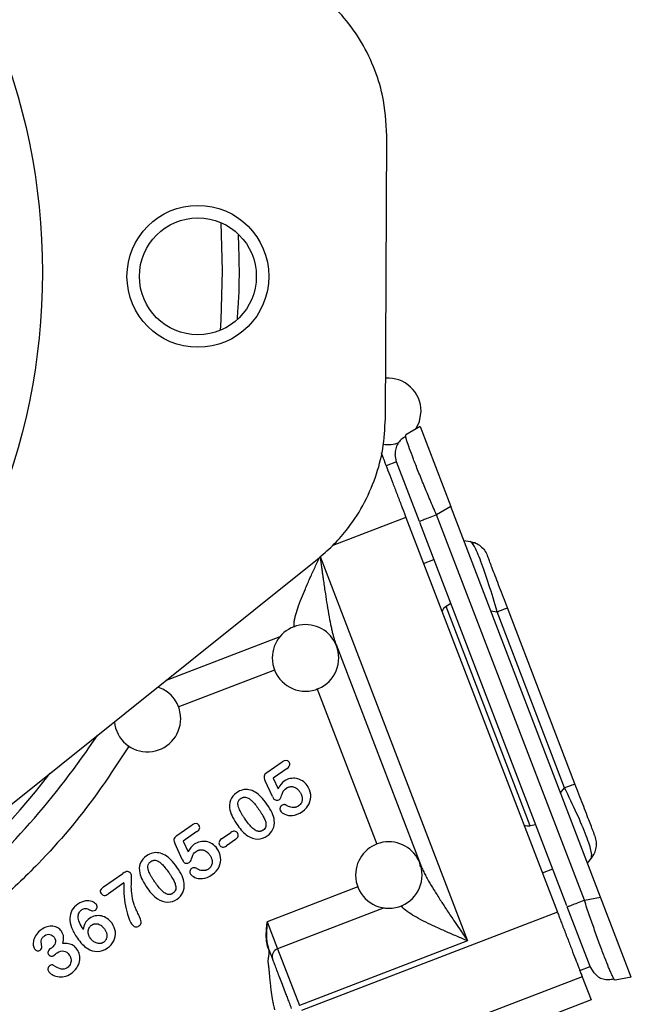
# Model space of a CAD drawing. Header units: inches. Extents: x 0.6 to 16.3, y 0.2 to 11.5.
# Tile 6 of 18: x 6.1 to 7.6, y 5.7 to 8.1. Entities that reach past the tile are written whole.
import ezdxf

# ---------------------------------------------------------------- set-up
doc = ezdxf.new("R2010")
doc.units = ezdxf.units.IN
doc.header["$MEASUREMENT"] = 0

msp = doc.modelspace()

# ---------------------------------------------------------------- linework, layer by layer
at = {"color": 7, "linetype": 'Continuous', "lineweight": 25}
for p, q in [((6.967, 7.1496), (6.9704, 7.8301)), ((7.0503, 7.1313), (7.0161, 7.1108)), ((7.0503, 7.1313), (7.1241, 6.9389)), ((7.0161, 7.1066), (7.0161, 7.1108)), ((6.9937, 7.0461), (6.9903, 7.0639)), ((6.9937, 7.0461), (6.9688, 7.0365)), ((7.0488, 6.9026), (6.9937, 7.0461)), ((7.1241, 6.9389), (7.09, 6.9184)), ((7.4848, 5.9994), (7.1241, 6.9389)), ((7.4457, 5.9918), (7.09, 6.9184)), ((7.0165, 6.9124), (7.381, 5.9629)), ((7.4037, 5.978), (7.0496, 6.9005)), ((7.1555, 6.8571), (7.1707, 6.8547)), ((5.7966, 6.0057), (6.8036, 6.8117)), ((6.8097, 6.8187), (7.1645, 5.8942)), ((7.0589, 6.8019), (7.0838, 6.8115)), ((7.1246, 6.7052), (7.1129, 6.698)), ((7.3152, 6.1709), (7.1129, 6.698)), ((7.3981, 6.2624), (7.2357, 6.6855)), ((7.423, 6.2719), (7.2606, 6.695)), ((6.8482, 6.6067), (7.0514, 6.0774)), ((6.6819, 6.2989), (6.7186, 6.3246)), ((6.7304, 6.3085), (6.6974, 6.2854)), ((6.6951, 6.2415), (6.6776, 6.2789)), ((6.6974, 6.2854), (6.7093, 6.26)), ((6.4651, 6.1471), (6.5018, 6.1728)), ((6.5137, 6.1567), (6.4806, 6.1336)), ((7.3288, 6.1733), (7.3152, 6.1709)), ((6.4806, 6.1336), (6.4925, 6.1083)), ((6.5728, 6.1394), (6.5948, 6.1548)), ((6.6065, 6.138), (6.5845, 6.1227)), ((6.4783, 6.0897), (6.4609, 6.1271)), ((7.4534, 6.0811), (7.4631, 6.0931)), ((7.4631, 6.0931), (7.463, 6.096)), ((7.0512, 6.0725), (7.05, 6.081)), ((7.3446, 6.0575), (7.3695, 6.0671)), ((6.2892, 6.0237), (6.3355, 6.0561)), ((6.3379, 6.0334), (6.3006, 6.0073)), ((7.4457, 5.9918), (7.4848, 5.9994)), ((7.5587, 5.8069), (7.4848, 5.9994)), ((7.4596, 5.8324), (7.4045, 5.976)), ((7.381, 5.9629), (6.7648, 5.7264)), ((6.6812, 5.9242), (6.6817, 5.9296)), ((6.6819, 5.9296), (6.6815, 5.9242)), ((6.6817, 5.9296), (6.6828, 5.9401)), ((6.6828, 5.9401), (6.7078, 5.8748)), ((6.6804, 5.9078), (6.6804, 5.9081)), ((6.6805, 5.903), (6.6804, 5.9054)), ((6.6806, 5.9003), (6.6805, 5.903)), ((6.6808, 5.8977), (6.6806, 5.9003)), ((6.681, 5.895), (6.6808, 5.8977)), ((6.6809, 5.9081), (6.6809, 5.9078)), ((6.6809, 5.9054), (6.681, 5.903)), ((6.681, 5.903), (6.6811, 5.9004)), ((6.6811, 5.9004), (6.6813, 5.8977)), ((6.6813, 5.8977), (6.6816, 5.895)), ((6.1615, 5.8755), (6.1643, 5.8775)), ((6.6813, 5.8923), (6.681, 5.895)), ((6.6816, 5.895), (6.6819, 5.8923)), ((6.6822, 5.8869), (6.6817, 5.8896)), ((6.6827, 5.8842), (6.6822, 5.8869)), ((6.6823, 5.8897), (6.6828, 5.887)), ((6.6828, 5.887), (6.6834, 5.8844)), ((6.6852, 5.8759), (6.6842, 5.879)), ((6.6856, 5.8748), (6.6868, 5.868)), ((6.7078, 5.8748), (6.76, 5.7389)), ((7.1645, 5.8942), (6.76, 5.7389)), ((7.4347, 5.8229), (7.4596, 5.8324)), ((7.469, 5.8169), (7.4596, 5.8325)), ((7.4406, 5.8075), (7.1602, 5.6999)), ((7.4406, 5.8075), (7.4619, 5.752)), ((7.5587, 5.8069), (7.5195, 5.7993)), ((7.4619, 5.752), (7.2283, 5.6623))]:
    msp.add_line(p, q, dxfattribs=at)
at = {"color": 8, "linetype": 'Continuous', "lineweight": 25}
for p, q in [((6.5711, 7.6215), (6.5745, 7.5056)), ((7.0165, 6.9124), (6.8403, 6.8447)), ((7.2205, 6.6879), (7.2357, 6.6855)), ((6.4401, 6.5208), (6.7135, 6.6258)), ((6.4688, 6.457), (6.7007, 6.546)), ((6.9469, 6.1262), (6.8032, 6.5006)), ((7.3884, 6.2504), (7.3981, 6.2624)), ((6.9011, 6.0239), (6.6828, 5.9401)), ((6.964, 5.9732), (6.7078, 5.8748))]:
    msp.add_line(p, q, dxfattribs=at)
at = {"color": 8, "linetype": 'Continuous', "lineweight": 25, "flags": 128}
msp.add_lwpolyline([(6.5745, 7.5056), (6.5709, 7.3866), (6.5693, 7.362)], dxfattribs=at)
at = {"color": 7, "linetype": 'Continuous', "lineweight": 25, "flags": 128}
msp.add_lwpolyline([(7.0412, 7.1259), (7.0489, 7.1428), (7.0529, 7.1675)], dxfattribs=at)
at = {"color": 7, "linetype": 'Continuous', "lineweight": 25}
for centre, radius in [((4.5992, 7.5017), 1.5428), ((6.5159, 7.4921), 0.1406)]:
    msp.add_circle(centre, radius, dxfattribs=at)
at = {"color": 7, "linetype": 'Continuous'}
msp.add_circle((6.5159, 7.4921), 0.1706, dxfattribs=at)
at = {"color": 7, "linetype": 'Continuous', "lineweight": 25}
for centre, radius, start, end in [((6.9729, 7.1675), 0.08, 0, 93.8783), ((6.9729, 7.1675), 0.08, 261.78, 290.0581), ((6.7749, 6.5745), 0.08, 21.3073, 180), ((6.7749, 6.5745), 0.08, 0, 21.3073), ((6.7749, 6.5745), 0.08, 180, 0), ((6.3946, 6.4285), 0.08, 0, 71.7237), ((6.3946, 6.4285), 0.08, 185.6209, 0), ((6.9753, 6.0524), 0.08, 21.0177, 180), ((6.9753, 6.0524), 0.08, 0, 21.0177), ((6.9753, 6.0524), 0.08, 180, 0), ((6.7135, 5.8568), 0.0189, 107.4037, 196.8829)]:
    msp.add_arc(centre, radius, start, end, dxfattribs=at)
at = {"color": 8, "linetype": 'Continuous', "lineweight": 25}
for radius, start, end in [(2.0099, 311.0101, 326.2211), (1.9709, 217.954, 322.1809)]:
    msp.add_arc((4.6037, 7.5056), radius, start, end, dxfattribs=at)
at = {"color": 7, "linetype": 'Continuous', "lineweight": 25}
for centre, start_param, end_param in [((7.1282, 6.6716), 0.174533, 0.698222), ((7.309, 6.2007), 2.44337, 2.96706)]:
    msp.add_ellipse(centre, major_axis=(-0.011, 0.0285), ratio=0.916331, start_param=start_param, end_param=end_param, dxfattribs=at)
for points, knots in [([(6.9704, 7.8301), (6.9685, 7.8628), (6.9651, 7.9196), (6.9399, 7.9977), (6.9068, 8.0627), (6.8636, 8.1216), (6.8281, 8.1536), (6.8104, 8.1696)], [0, 0, 0, 0, 0.251931, 0.438581, 0.6306441, 0.8153217, 1, 1, 1, 1]), ([(6.8036, 6.8117), (6.8159, 6.8223), (6.8407, 6.8435), (6.8783, 6.8861), (6.9148, 6.9406), (6.9442, 7.0071), (6.9631, 7.0776), (6.9657, 7.1254), (6.967, 7.1496)], [0, 0, 0, 0, 0.125316, 0.252224, 0.438797, 0.63078, 0.812882, 1, 1, 1, 1]), ([(7.0161, 7.1067), (7.0123, 7.1046), (7.0047, 7.1003), (6.9965, 7.09), (6.991, 7.0777), (6.9905, 7.0684), (6.9902, 7.0638)], [0, 0, 0, 0, 0.252652, 0.503903, 0.753133, 1, 1, 1, 1]), ([(6.9568, 7.0678), (6.9569, 7.0677), (6.957, 7.0674), (6.9572, 7.0668), (6.9575, 7.0661), (6.9579, 7.0651), (6.9586, 7.0633), (6.9598, 7.0601), (6.9618, 7.0547), (6.9644, 7.048), (6.9686, 7.0371), (6.9751, 7.0202), (6.9829, 6.9998), (6.9898, 6.982), (6.995, 6.9683), (7.0004, 6.9542), (7.0052, 6.9417), (7.0094, 6.9308), (7.013, 6.9216), (7.0153, 6.9155), (7.0165, 6.9124)], [0, 0, 0, 0, 0.023463, 0.046876, 0.070271, 0.093676, 0.117122, 0.178916, 0.240765, 0.304953, 0.369198, 0.500005, 0.630813, 0.695002, 0.759246, 0.821041, 0.882889, 0.921914, 0.960905, 1, 1, 1, 1]), ([(7.2357, 6.6855), (7.2292, 6.7077), (7.2161, 6.7527), (7.1964, 6.8093), (7.1799, 6.8472), (7.1738, 6.8522), (7.1707, 6.8547)], [0, 0, 0, 0, 0.247517, 0.5, 0.752483, 1, 1, 1, 1]), ([(7.1838, 6.8509), (7.1825, 6.8513), (7.1805, 6.8519), (7.1782, 6.8506), (7.1774, 6.8501)], [0, 0, 0, 0, 0.638789, 1, 1, 1, 1]), ([(7.2606, 6.695), (7.2542, 6.7118), (7.2445, 6.737), (7.233, 6.767), (7.2255, 6.7866), (7.2195, 6.8022), (7.2136, 6.8174), (7.2128, 6.8197), (7.2122, 6.8212)], [0, 0, 0, 0, 0.250062, 0.37621, 0.5, 0.623853, 0.749938, 1, 1, 1, 1]), ([(6.8097, 6.8187), (6.8103, 6.8144), (6.8114, 6.8063), (6.813, 6.7948), (6.8145, 6.7843), (6.8158, 6.775), (6.8169, 6.7669), (6.8192, 6.7514), (6.8223, 6.7299), (6.8268, 6.7011), (6.8314, 6.6746), (6.8355, 6.6537), (6.8387, 6.6391), (6.841, 6.6297), (6.8433, 6.6212), (6.8457, 6.6136), (6.8474, 6.6089), (6.8482, 6.6067)], [0, 0, 0, 0, 0.058006, 0.110828, 0.158468, 0.200926, 0.238201, 0.270293, 0.412895, 0.534751, 0.669171, 0.784173, 0.834338, 0.880959, 0.924075, 0.963734, 1, 1, 1, 1]), ([(6.7304, 6.3085), (6.7339, 6.3109), (6.7359, 6.3135), (6.7374, 6.3189), (6.7369, 6.3215), (6.7353, 6.3239)], [-2, -2, -2, -2, -1, -1, 0, 0, 0, 0]), ([(6.6819, 6.2989), (6.6779, 6.2961), (6.6757, 6.2932), (6.6746, 6.2871), (6.6755, 6.2834), (6.6776, 6.2789)], [-2, -2, -2, -2, -1, -1, 0, 0, 0, 0]), ([(6.7789, 6.2676), (6.7756, 6.2723), (6.7717, 6.276), (6.7628, 6.2818), (6.758, 6.2836), (6.7481, 6.2854), (6.743, 6.2854), (6.733, 6.2833), (6.7282, 6.2812), (6.7238, 6.2781)], [-4, -4, -4, -4, -3, -3, -2, -2, -1, -1, 0, 0, 0, 0]), ([(6.6541, 6.2516), (6.6489, 6.2546), (6.6438, 6.2566), (6.6337, 6.2584), (6.6287, 6.2583), (6.6188, 6.2559), (6.6139, 6.2537), (6.6091, 6.2503)], [-3, -3, -3, -3, -2, -2, -1, -1, 0, 0, 0, 0]), ([(6.712, 6.2342), (6.7141, 6.2357), (6.7159, 6.2388), (6.719, 6.2482), (6.7202, 6.2516), (6.7223, 6.2559), (6.7248, 6.2584), (6.7288, 6.2612)], [-3, -3, -3, -3, -2, -2, -1, -1, 0, 0, 0, 0]), ([(6.7288, 6.2612), (6.7295, 6.2617), (6.7309, 6.2626), (6.7331, 6.2636), (6.7354, 6.2644), (6.738, 6.265), (6.741, 6.2652), (6.7445, 6.2648), (6.748, 6.2637), (6.7522, 6.2616), (6.7568, 6.2581), (6.7595, 6.2545), (6.7609, 6.2526)], [0, 0, 0, 0, 0.067682, 0.133149, 0.197235, 0.260829, 0.349829, 0.438209, 0.537641, 0.642232, 0.810948, 1, 1, 1, 1]), ([(6.7609, 6.2526), (6.7616, 6.2517), (6.7628, 6.2499), (6.7643, 6.247), (6.7655, 6.2441), (6.7664, 6.2409), (6.767, 6.2376), (6.767, 6.2338), (6.7664, 6.23), (6.7649, 6.226), (6.7623, 6.2219), (6.7596, 6.2198), (6.7582, 6.2187)], [0, 0, 0, 0, 0.08861, 0.173301, 0.254779, 0.333838, 0.430817, 0.523434, 0.627872, 0.730949, 0.862165, 1, 1, 1, 1]), ([(6.7672, 6.2052), (6.7746, 6.2104), (6.7801, 6.2166), (6.7868, 6.231), (6.7881, 6.2385), (6.7864, 6.2537), (6.7836, 6.2609), (6.7789, 6.2676)], [-3, -3, -3, -3, -2, -2, -1, -1, 0, 0, 0, 0]), ([(7.4714, 6.1458), (7.4709, 6.1473), (7.47, 6.1495), (7.4642, 6.1647), (7.4582, 6.1804), (7.4507, 6.1999), (7.4391, 6.2299), (7.4295, 6.2551), (7.423, 6.2719)], [0, 0, 0, 0, 0.250062, 0.37621, 0.5, 0.623853, 0.749938, 1, 1, 1, 1]), ([(6.6091, 6.2503), (6.6019, 6.2453), (6.5969, 6.2392), (6.5913, 6.2249), (6.5909, 6.217), (6.5929, 6.2084)], [-2, -2, -2, -2, -1, -1, 0, 0, 0, 0]), ([(6.6294, 6.1871), (6.6278, 6.1895), (6.6247, 6.1939), (6.6207, 6.2005), (6.6175, 6.2064), (6.6147, 6.2125), (6.6129, 6.2177), (6.6122, 6.2223), (6.6123, 6.2266), (6.614, 6.2321), (6.6175, 6.2349), (6.6192, 6.2364)], [0, 0, 0, 0, 0.152291, 0.289171, 0.410964, 0.518128, 0.644916, 0.707323, 0.764485, 0.878369, 1, 1, 1, 1]), ([(6.6192, 6.2364), (6.6198, 6.2368), (6.6211, 6.2376), (6.623, 6.2386), (6.6249, 6.2393), (6.6269, 6.2397), (6.6288, 6.2398), (6.6316, 6.2396), (6.6352, 6.2385), (6.6404, 6.2356), (6.6468, 6.2301), (6.6543, 6.2216), (6.6593, 6.2147), (6.6621, 6.2109)], [0, 0, 0, 0, 0.0407115, 0.0791164, 0.1157166, 0.1510909, 0.1858796, 0.2207551, 0.2977994, 0.3866297, 0.542782, 0.7463253, 1, 1, 1, 1]), ([(6.6977, 6.2362), (6.6992, 6.2341), (6.7014, 6.2329), (6.7072, 6.2321), (6.7098, 6.2327), (6.712, 6.2342)], [-2, -2, -2, -2, -1, -1, 0, 0, 0, 0]), ([(6.5929, 6.2084), (6.5942, 6.2033), (6.5964, 6.1977), (6.6027, 6.1854), (6.6068, 6.1788), (6.6117, 6.1718)], [-2, -2, -2, -2, -1, -1, 0, 0, 0, 0]), ([(6.6621, 6.2109), (6.6635, 6.2087), (6.6663, 6.2047), (6.6701, 6.1987), (6.6732, 6.1934), (6.6757, 6.1885), (6.6777, 6.1839), (6.6792, 6.1791), (6.6799, 6.1742), (6.6795, 6.1689), (6.6772, 6.1639), (6.6743, 6.1615), (6.6728, 6.1603)], [0, 0, 0, 0, 0.136267, 0.25814, 0.365782, 0.459428, 0.547816, 0.625713, 0.722019, 0.804432, 0.897869, 1, 1, 1, 1]), ([(6.6998, 6.1837), (6.6992, 6.1899), (6.6974, 6.196), (6.6915, 6.2084), (6.6874, 6.2152), (6.6821, 6.2229)], [-2, -2, -2, -2, -1, -1, 0, 0, 0, 0]), ([(6.7175, 6.2198), (6.717, 6.2195), (6.7161, 6.2188), (6.7151, 6.2175), (6.7142, 6.2161), (6.7136, 6.2144), (6.7133, 6.2121), (6.7134, 6.2093), (6.7144, 6.2075), (6.7148, 6.2066)], [0, 0, 0, 0, 0.114317, 0.223155, 0.329726, 0.45074, 0.585313, 0.799896, 1, 1, 1, 1]), ([(6.7148, 6.2066), (6.7169, 6.2036), (6.7204, 6.2009), (6.7303, 6.196), (6.7365, 6.1951), (6.7511, 6.1962), (6.7589, 6.1994), (6.7672, 6.2052)], [-3, -3, -3, -3, -2, -2, -1, -1, 0, 0, 0, 0]), ([(6.7309, 6.2191), (6.7301, 6.2196), (6.7287, 6.2204), (6.7264, 6.2213), (6.7238, 6.2218), (6.7206, 6.2216), (6.7185, 6.2204), (6.7175, 6.2198)], [0, 0, 0, 0, 0.184602, 0.351261, 0.503987, 0.74637, 1, 1, 1, 1]), ([(6.7582, 6.2187), (6.7575, 6.2183), (6.7563, 6.2174), (6.7542, 6.2164), (6.7521, 6.2156), (6.7499, 6.2151), (6.7476, 6.2148), (6.7453, 6.2147), (6.7417, 6.2149), (6.7366, 6.2161), (6.7329, 6.2181), (6.7309, 6.2191)], [0, 0, 0, 0, 0.080874, 0.159844, 0.237777, 0.315573, 0.394138, 0.474351, 0.557039, 0.770012, 1, 1, 1, 1]), ([(6.6728, 6.1603), (6.6721, 6.1599), (6.6709, 6.1591), (6.6689, 6.1581), (6.6669, 6.1575), (6.6648, 6.1572), (6.6628, 6.1572), (6.6599, 6.1576), (6.6561, 6.1589), (6.6508, 6.1622), (6.6445, 6.1679), (6.637, 6.1765), (6.6321, 6.1834), (6.6294, 6.1871)], [0, 0, 0, 0, 0.040577, 0.078966, 0.115797, 0.151778, 0.187669, 0.224237, 0.305056, 0.398104, 0.553257, 0.753166, 1, 1, 1, 1]), ([(6.6828, 6.1463), (6.6889, 6.1506), (6.6934, 6.156), (6.6993, 6.1689), (6.7005, 6.176), (6.6998, 6.1837)], [-2, -2, -2, -2, -1, -1, 0, 0, 0, 0]), ([(6.5137, 6.1567), (6.5171, 6.1591), (6.5192, 6.1617), (6.5206, 6.1671), (6.5202, 6.1697), (6.5185, 6.1721)], [-2, -2, -2, -2, -1, -1, 0, 0, 0, 0]), ([(6.6109, 6.1536), (6.6092, 6.156), (6.6069, 6.1575), (6.6013, 6.1582), (6.5982, 6.1572), (6.5948, 6.1548)], [-2, -2, -2, -2, -1, -1, 0, 0, 0, 0]), ([(6.6117, 6.1718), (6.6155, 6.1664), (6.6194, 6.1615), (6.6272, 6.1531), (6.6313, 6.1496), (6.6354, 6.1468)], [-2, -2, -2, -2, -1, -1, 0, 0, 0, 0]), ([(6.4651, 6.1471), (6.4611, 6.1443), (6.4589, 6.1414), (6.4579, 6.1353), (6.4587, 6.1316), (6.4609, 6.1271)], [-2, -2, -2, -2, -1, -1, 0, 0, 0, 0]), ([(6.5621, 6.1158), (6.5588, 6.1205), (6.555, 6.1242), (6.546, 6.13), (6.5413, 6.1318), (6.5313, 6.1337), (6.5263, 6.1336), (6.5162, 6.1315), (6.5115, 6.1294), (6.507, 6.1263)], [-4, -4, -4, -4, -3, -3, -2, -2, -1, -1, 0, 0, 0, 0]), ([(6.5728, 6.1394), (6.5694, 6.137), (6.5674, 6.1344), (6.5662, 6.1289), (6.5667, 6.1263), (6.5685, 6.1239)], [-2, -2, -2, -2, -1, -1, 0, 0, 0, 0]), ([(6.6065, 6.138), (6.61, 6.1405), (6.612, 6.1431), (6.6132, 6.1485), (6.6126, 6.1511), (6.6109, 6.1536)], [-2, -2, -2, -2, -1, -1, 0, 0, 0, 0]), ([(6.6354, 6.1468), (6.6432, 6.1417), (6.6512, 6.1391), (6.668, 6.139), (6.6757, 6.1414), (6.6828, 6.1463)], [-2, -2, -2, -2, -1, -1, 0, 0, 0, 0]), ([(6.4953, 6.0824), (6.4974, 6.0839), (6.4992, 6.087), (6.5022, 6.0964), (6.5035, 6.0998), (6.5055, 6.1042), (6.508, 6.1066), (6.512, 6.1094)], [-3, -3, -3, -3, -2, -2, -1, -1, 0, 0, 0, 0]), ([(6.512, 6.1094), (6.5127, 6.1099), (6.5141, 6.1108), (6.5163, 6.1118), (6.5186, 6.1126), (6.5213, 6.1132), (6.5243, 6.1134), (6.5277, 6.113), (6.5312, 6.1119), (6.5354, 6.1099), (6.54, 6.1063), (6.5427, 6.1027), (6.5442, 6.1008)], [0, 0, 0, 0, 0.067682, 0.133149, 0.197235, 0.260829, 0.349829, 0.438209, 0.537641, 0.642232, 0.810948, 1, 1, 1, 1]), ([(6.5504, 6.0534), (6.5579, 6.0586), (6.5633, 6.0648), (6.5701, 6.0793), (6.5713, 6.0867), (6.5696, 6.1019), (6.5668, 6.1091), (6.5621, 6.1158)], [-3, -3, -3, -3, -2, -2, -1, -1, 0, 0, 0, 0]), ([(6.5685, 6.1239), (6.5702, 6.1214), (6.5725, 6.12), (6.5781, 6.1193), (6.5812, 6.1203), (6.5845, 6.1227)], [-2, -2, -2, -2, -1, -1, 0, 0, 0, 0]), ([(6.3923, 6.0985), (6.3851, 6.0935), (6.3801, 6.0874), (6.3746, 6.0731), (6.3742, 6.0652), (6.3761, 6.0566)], [-2, -2, -2, -2, -1, -1, 0, 0, 0, 0]), ([(6.4373, 6.0998), (6.4321, 6.1028), (6.427, 6.1048), (6.417, 6.1066), (6.4119, 6.1065), (6.402, 6.1041), (6.3971, 6.1019), (6.3923, 6.0985)], [-3, -3, -3, -3, -2, -2, -1, -1, 0, 0, 0, 0]), ([(6.4024, 6.0846), (6.4031, 6.085), (6.4043, 6.0859), (6.4062, 6.0868), (6.4082, 6.0875), (6.4101, 6.0879), (6.4121, 6.088), (6.4148, 6.0878), (6.4184, 6.0867), (6.4237, 6.0838), (6.43, 6.0783), (6.4375, 6.0698), (6.4425, 6.0629), (6.4453, 6.0591)], [0, 0, 0, 0, 0.040712, 0.079116, 0.115717, 0.151091, 0.18588, 0.220755, 0.297799, 0.38663, 0.542782, 0.746325, 1, 1, 1, 1]), ([(6.5442, 6.1008), (6.5448, 6.0999), (6.546, 6.0981), (6.5475, 6.0952), (6.5487, 6.0923), (6.5496, 6.0892), (6.5502, 6.0858), (6.5502, 6.082), (6.5496, 6.0782), (6.5481, 6.0742), (6.5455, 6.0701), (6.5428, 6.068), (6.5414, 6.0669)], [0, 0, 0, 0, 0.08861, 0.173301, 0.254779, 0.333838, 0.430817, 0.523434, 0.627872, 0.730949, 0.862165, 1, 1, 1, 1]), ([(7.4635, 6.0943), (7.4647, 6.0958), (7.4672, 6.0986), (7.4692, 6.1027), (7.4702, 6.1047)], [0, 0, 0, 0, 0.520069, 1, 1, 1, 1]), ([(6.4126, 6.0354), (6.411, 6.0377), (6.4079, 6.0421), (6.4039, 6.0487), (6.4007, 6.0547), (6.3979, 6.0607), (6.3961, 6.0659), (6.3954, 6.0705), (6.3955, 6.0748), (6.3973, 6.0803), (6.4007, 6.0831), (6.4024, 6.0846)], [0, 0, 0, 0, 0.152291, 0.289171, 0.410964, 0.518128, 0.644916, 0.707323, 0.764485, 0.878369, 1, 1, 1, 1]), ([(6.483, 6.0319), (6.4824, 6.0381), (6.4806, 6.0442), (6.4748, 6.0566), (6.4707, 6.0635), (6.4653, 6.0711)], [-2, -2, -2, -2, -1, -1, 0, 0, 0, 0]), ([(6.4809, 6.0844), (6.4824, 6.0823), (6.4846, 6.0811), (6.4904, 6.0803), (6.493, 6.0809), (6.4953, 6.0824)], [-2, -2, -2, -2, -1, -1, 0, 0, 0, 0]), ([(6.5007, 6.068), (6.5002, 6.0677), (6.4994, 6.067), (6.4983, 6.0657), (6.4974, 6.0643), (6.4969, 6.0626), (6.4965, 6.0603), (6.4966, 6.0575), (6.4976, 6.0557), (6.4981, 6.0548)], [0, 0, 0, 0, 0.114317, 0.223155, 0.329726, 0.45074, 0.585313, 0.799896, 1, 1, 1, 1]), ([(6.5141, 6.0673), (6.5134, 6.0678), (6.5119, 6.0686), (6.5096, 6.0695), (6.507, 6.07), (6.5038, 6.0698), (6.5017, 6.0686), (6.5007, 6.068)], [0, 0, 0, 0, 0.184602, 0.351261, 0.503987, 0.74637, 1, 1, 1, 1]), ([(6.5414, 6.0669), (6.5408, 6.0665), (6.5395, 6.0656), (6.5374, 6.0646), (6.5353, 6.0638), (6.5331, 6.0633), (6.5308, 6.063), (6.5285, 6.0629), (6.5249, 6.0632), (6.5199, 6.0643), (6.5161, 6.0663), (6.5141, 6.0673)], [0, 0, 0, 0, 0.080874, 0.159844, 0.237777, 0.315573, 0.394138, 0.474351, 0.557039, 0.770012, 1, 1, 1, 1]), ([(7.0514, 6.0774), (7.0519, 6.0761), (7.053, 6.0733), (7.0549, 6.0691), (7.057, 6.0645), (7.0593, 6.0597), (7.0619, 6.0547), (7.0647, 6.0493), (7.0678, 6.0438), (7.074, 6.0329), (7.0843, 6.0157), (7.0986, 5.993), (7.1145, 5.9686), (7.1299, 5.9456), (7.1468, 5.9204), (7.158, 5.9039), (7.1645, 5.8942)], [0, 0, 0, 0, 0.022267, 0.04585, 0.070767, 0.097032, 0.124659, 0.153658, 0.184039, 0.21581, 0.330759, 0.46526, 0.587098, 0.729705, 0.841541, 1, 1, 1, 1]), ([(6.3545, 6.056), (6.3522, 6.0592), (6.3496, 6.0608), (6.3437, 6.0608), (6.34, 6.0593), (6.3355, 6.0561)], [-2, -2, -2, -2, -1, -1, 0, 0, 0, 0]), ([(6.3627, 5.9815), (6.3595, 5.9916), (6.3575, 6.0007), (6.3558, 6.0166), (6.3555, 6.0236), (6.3561, 6.0356), (6.3563, 6.041), (6.3565, 6.0507), (6.3558, 6.054), (6.3545, 6.056)], [-4, -4, -4, -4, -3, -3, -2, -2, -1, -1, 0, 0, 0, 0]), ([(6.3761, 6.0566), (6.3774, 6.0515), (6.3796, 6.0459), (6.3859, 6.0336), (6.39, 6.027), (6.3949, 6.02)], [-2, -2, -2, -2, -1, -1, 0, 0, 0, 0]), ([(6.4453, 6.0591), (6.4468, 6.0569), (6.4496, 6.0529), (6.4533, 6.047), (6.4564, 6.0416), (6.459, 6.0367), (6.4609, 6.0321), (6.4624, 6.0273), (6.4632, 6.0224), (6.4627, 6.0172), (6.4604, 6.0122), (6.4575, 6.0098), (6.456, 6.0085)], [0, 0, 0, 0, 0.136267, 0.25814, 0.365782, 0.459428, 0.547816, 0.625713, 0.722019, 0.804432, 0.897869, 1, 1, 1, 1]), ([(6.4981, 6.0548), (6.5001, 6.0518), (6.5037, 6.0491), (6.5136, 6.0442), (6.5197, 6.0433), (6.5343, 6.0444), (6.5421, 6.0476), (6.5504, 6.0534)], [-3, -3, -3, -3, -2, -2, -1, -1, 0, 0, 0, 0]), ([(6.2892, 6.0237), (6.2855, 6.0211), (6.283, 6.0187), (6.2802, 6.0139), (6.2807, 6.0112), (6.2829, 6.008)], [-2, -2, -2, -2, -1, -1, 0, 0, 0, 0]), ([(6.3379, 6.0334), (6.3372, 6.0219), (6.3374, 6.0109), (6.3394, 5.99), (6.341, 5.9802), (6.3453, 5.962), (6.3475, 5.9544), (6.3522, 5.9425), (6.3544, 5.938), (6.3565, 5.935)], [-4, -4, -4, -4, -3, -3, -2, -2, -1, -1, 0, 0, 0, 0]), ([(6.3949, 6.02), (6.3987, 6.0146), (6.4026, 6.0098), (6.4105, 6.0014), (6.4145, 5.9978), (6.4187, 5.995)], [-2, -2, -2, -2, -1, -1, 0, 0, 0, 0]), ([(6.456, 6.0085), (6.4553, 6.0081), (6.4541, 6.0073), (6.4521, 6.0064), (6.4501, 6.0057), (6.448, 6.0054), (6.446, 6.0054), (6.4431, 6.0058), (6.4393, 6.0072), (6.434, 6.0104), (6.4277, 6.0161), (6.4203, 6.0247), (6.4153, 6.0316), (6.4126, 6.0354)], [0, 0, 0, 0, 0.040577, 0.078966, 0.115797, 0.151778, 0.187669, 0.224237, 0.305056, 0.398104, 0.553257, 0.753166, 1, 1, 1, 1]), ([(6.466, 5.9945), (6.4721, 5.9988), (6.4767, 6.0042), (6.4826, 6.0171), (6.4837, 6.0242), (6.483, 6.0319)], [-2, -2, -2, -2, -1, -1, 0, 0, 0, 0]), ([(6.2718, 5.9812), (6.2696, 5.9843), (6.2661, 5.9868), (6.2568, 5.9905), (6.2513, 5.991), (6.239, 5.9892), (6.233, 5.9867), (6.227, 5.9826)], [-3, -3, -3, -3, -2, -2, -1, -1, 0, 0, 0, 0]), ([(6.2829, 6.008), (6.285, 6.005), (6.2875, 6.0034), (6.2934, 6.0033), (6.2967, 6.0046), (6.3006, 6.0073)], [-2, -2, -2, -2, -1, -1, 0, 0, 0, 0]), ([(6.4187, 5.995), (6.4264, 5.9899), (6.4344, 5.9873), (6.4513, 5.9872), (6.459, 5.9896), (6.466, 5.9945)], [-2, -2, -2, -2, -1, -1, 0, 0, 0, 0]), ([(6.227, 5.9826), (6.2209, 5.9782), (6.2162, 5.9732), (6.2098, 5.9619), (6.2081, 5.9556), (6.2077, 5.9417), (6.2091, 5.9341), (6.2152, 5.9178), (6.2198, 5.9093), (6.2259, 5.9006)], [-4, -4, -4, -4, -3, -3, -2, -2, -1, -1, 0, 0, 0, 0]), ([(6.2278, 5.9516), (6.2278, 5.9552), (6.2285, 5.9585), (6.2314, 5.9647), (6.2333, 5.9672), (6.2358, 5.9689)], [-2, -2, -2, -2, -1, -1, 0, 0, 0, 0]), ([(6.2358, 5.9689), (6.2388, 5.971), (6.2421, 5.9721), (6.2491, 5.972), (6.2524, 5.9709), (6.2554, 5.9689)], [-2, -2, -2, -2, -1, -1, 0, 0, 0, 0]), ([(6.2554, 5.9689), (6.2577, 5.9672), (6.2602, 5.9663), (6.2652, 5.9663), (6.2675, 5.967), (6.2694, 5.9683)], [-2, -2, -2, -2, -1, -1, 0, 0, 0, 0]), ([(6.2694, 5.9683), (6.2699, 5.9687), (6.2708, 5.9694), (6.2719, 5.9708), (6.2728, 5.9724), (6.2733, 5.9741), (6.2735, 5.9762), (6.2732, 5.9787), (6.2723, 5.9803), (6.2718, 5.9812)], [0, 0, 0, 0, 0.128166, 0.249429, 0.368284, 0.489491, 0.61755, 0.808566, 1, 1, 1, 1]), ([(6.3765, 5.9503), (6.3755, 5.9527), (6.3739, 5.9561), (6.3696, 5.9645), (6.368, 5.968), (6.3655, 5.9735), (6.3642, 5.9771), (6.3627, 5.9815)], [-3, -3, -3, -3, -2, -2, -1, -1, 0, 0, 0, 0]), ([(6.2552, 5.9481), (6.2506, 5.9449), (6.2471, 5.941), (6.2422, 5.9323), (6.2407, 5.9271), (6.2402, 5.9211)], [-2, -2, -2, -2, -1, -1, 0, 0, 0, 0]), ([(6.3093, 5.9364), (6.3062, 5.9409), (6.3024, 5.9447), (6.2936, 5.9508), (6.2889, 5.9529), (6.2789, 5.9551), (6.274, 5.9551), (6.2643, 5.9532), (6.2596, 5.9512), (6.2552, 5.9481)], [-4, -4, -4, -4, -3, -3, -2, -2, -1, -1, 0, 0, 0, 0]), ([(6.374, 5.9299), (6.377, 5.932), (6.3787, 5.9345), (6.3798, 5.9407), (6.3788, 5.9449), (6.3765, 5.9503)], [-2, -2, -2, -2, -1, -1, 0, 0, 0, 0]), ([(7.381, 5.9629), (7.3817, 5.9611), (7.3831, 5.9574), (7.3852, 5.9519), (7.3873, 5.9464), (7.3894, 5.9409), (7.3927, 5.9324), (7.397, 5.9211), (7.4024, 5.9071), (7.4077, 5.8933), (7.4145, 5.8755), (7.4223, 5.8551), (7.4288, 5.8382), (7.433, 5.8273), (7.4356, 5.8206), (7.4377, 5.8152), (7.439, 5.8117), (7.4398, 5.8095), (7.4404, 5.8082), (7.4405, 5.8078), (7.4406, 5.8075)], [0, 0, 0, 0, 0.023463, 0.046876, 0.070271, 0.093676, 0.117122, 0.178916, 0.240765, 0.304953, 0.369198, 0.500005, 0.630813, 0.695002, 0.759246, 0.821041, 0.882889, 0.921914, 0.960905, 1, 1, 1, 1]), ([(6.1396, 5.9211), (6.1345, 5.9176), (6.1304, 5.9136), (6.1241, 5.9048), (6.1219, 5.9004), (6.1197, 5.8917), (6.1193, 5.8876), (6.1202, 5.8802), (6.1212, 5.8772), (6.1229, 5.8748)], [-4, -4, -4, -4, -3, -3, -2, -2, -1, -1, 0, 0, 0, 0]), ([(6.1876, 5.9173), (6.1851, 5.9208), (6.1821, 5.9236), (6.175, 5.9278), (6.1711, 5.929), (6.1624, 5.9298), (6.1579, 5.9293), (6.1487, 5.9266), (6.1441, 5.9243), (6.1396, 5.9211)], [-4, -4, -4, -4, -3, -3, -2, -2, -1, -1, 0, 0, 0, 0]), ([(6.2568, 5.901), (6.2563, 5.9017), (6.2553, 5.9032), (6.2541, 5.9056), (6.2531, 5.9079), (6.2522, 5.9112), (6.2517, 5.9154), (6.2523, 5.9202), (6.2537, 5.9242), (6.2556, 5.9274), (6.2578, 5.93), (6.2595, 5.9314), (6.2604, 5.932)], [0, 0, 0, 0, 0.07877, 0.153969, 0.226239, 0.296305, 0.445956, 0.592905, 0.703404, 0.815526, 0.907289, 1, 1, 1, 1]), ([(6.2604, 5.932), (6.2609, 5.9324), (6.2621, 5.9331), (6.2639, 5.934), (6.2658, 5.9347), (6.2688, 5.9354), (6.2733, 5.9355), (6.2794, 5.9338), (6.2857, 5.9298), (6.2891, 5.9255), (6.2909, 5.9232)], [0, 0, 0, 0, 0.057539, 0.113885, 0.169696, 0.225647, 0.379131, 0.537826, 0.754792, 1, 1, 1, 1]), ([(6.2909, 5.9232), (6.2916, 5.9221), (6.2929, 5.9202), (6.2945, 5.9171), (6.2957, 5.914), (6.2966, 5.9109), (6.297, 5.9079), (6.297, 5.9049), (6.2966, 5.9018), (6.2957, 5.8987), (6.2941, 5.8957), (6.292, 5.8931), (6.2903, 5.8917), (6.2893, 5.891)], [0, 0, 0, 0, 0.1025229, 0.1989259, 0.2901302, 0.377222, 0.4614469, 0.5441799, 0.6268705, 0.7212859, 0.8125537, 0.9042751, 1, 1, 1, 1]), ([(6.2985, 5.877), (6.3053, 5.8818), (6.3103, 5.8875), (6.3168, 5.901), (6.3181, 5.9081), (6.3165, 5.923), (6.3139, 5.9299), (6.3093, 5.9364)], [-3, -3, -3, -3, -2, -2, -1, -1, 0, 0, 0, 0]), ([(6.3565, 5.935), (6.3592, 5.9312), (6.3621, 5.9289), (6.3682, 5.9273), (6.3712, 5.9279), (6.374, 5.9299)], [-2, -2, -2, -2, -1, -1, 0, 0, 0, 0]), ([(6.6808, 5.9187), (6.6809, 5.9205), (6.6811, 5.9223), (6.6812, 5.9241), (6.6812, 5.9242)], [0, 0, 0, 0, 0.956455, 1, 1, 1, 1]), ([(6.6815, 5.9242), (6.6815, 5.9241), (6.6813, 5.9223), (6.6812, 5.9205), (6.6812, 5.9187)], [0, 0, 0, 0, 0.0435575, 1, 1, 1, 1]), ([(6.6828, 5.9401), (6.6826, 5.9382), (6.6823, 5.9347), (6.682, 5.9312), (6.6819, 5.9296)], [0, 0, 0, 0, 0.541172, 1, 1, 1, 1]), ([(6.1406, 5.8795), (6.1401, 5.8819), (6.1397, 5.8844), (6.1388, 5.8898), (6.1386, 5.8922), (6.1388, 5.8963), (6.1396, 5.8984), (6.1422, 5.9025), (6.1442, 5.9045), (6.147, 5.9065)], [-4, -4, -4, -4, -3, -3, -2, -2, -1, -1, 0, 0, 0, 0]), ([(6.147, 5.9065), (6.1512, 5.9094), (6.1554, 5.9105), (6.164, 5.9088), (6.1673, 5.9066), (6.1698, 5.903)], [-2, -2, -2, -2, -1, -1, 0, 0, 0, 0]), ([(6.1698, 5.903), (6.1731, 5.8983), (6.1741, 5.8936), (6.1714, 5.8843), (6.1686, 5.8805), (6.1643, 5.8775)], [-2, -2, -2, -2, -1, -1, 0, 0, 0, 0]), ([(6.1909, 5.8875), (6.1925, 5.8932), (6.1931, 5.8985), (6.1926, 5.908), (6.1908, 5.9126), (6.1876, 5.9173)], [-2, -2, -2, -2, -1, -1, 0, 0, 0, 0]), ([(6.2259, 5.9006), (6.2335, 5.8898), (6.2413, 5.8817), (6.2578, 5.8711), (6.266, 5.8685), (6.2826, 5.8687), (6.2907, 5.8715), (6.2985, 5.877)], [-3, -3, -3, -3, -2, -2, -1, -1, 0, 0, 0, 0]), ([(6.2893, 5.891), (6.2887, 5.8906), (6.2876, 5.8898), (6.2857, 5.8889), (6.2838, 5.8883), (6.2818, 5.8878), (6.2798, 5.8876), (6.277, 5.8877), (6.2733, 5.8883), (6.2681, 5.8903), (6.2621, 5.8943), (6.2586, 5.8987), (6.2568, 5.901)], [0, 0, 0, 0, 0.0560964, 0.110468, 0.1637922, 0.2167868, 0.2701828, 0.3246948, 0.4393314, 0.5605757, 0.7703877, 1, 1, 1, 1]), ([(6.6804, 5.9081), (6.6804, 5.9089), (6.6805, 5.9107), (6.6805, 5.9124), (6.6805, 5.9133)], [0, 0, 0, 0, 0.488455, 1, 1, 1, 1]), ([(6.6804, 5.9054), (6.6804, 5.9062), (6.6804, 5.907), (6.6804, 5.9078), (6.6804, 5.9078)], [0, 0, 0, 0, 0.976669, 1, 1, 1, 1]), ([(6.6805, 5.9133), (6.6806, 5.9142), (6.6807, 5.916), (6.6808, 5.9178), (6.6808, 5.9187)], [0, 0, 0, 0, 0.4898867, 1, 1, 1, 1]), ([(6.681, 5.9133), (6.6809, 5.9124), (6.6809, 5.9107), (6.6809, 5.9089), (6.6809, 5.9081)], [0, 0, 0, 0, 0.510693, 1, 1, 1, 1]), ([(6.6809, 5.9078), (6.6809, 5.9078), (6.6809, 5.907), (6.6809, 5.9062), (6.6809, 5.9054)], [0, 0, 0, 0, 0.023336, 1, 1, 1, 1]), ([(6.6812, 5.9187), (6.6811, 5.9178), (6.681, 5.916), (6.681, 5.9142), (6.681, 5.9133)], [0, 0, 0, 0, 0.509301, 1, 1, 1, 1]), ([(6.1229, 5.8748), (6.1247, 5.8723), (6.1268, 5.8708), (6.132, 5.87), (6.1343, 5.8705), (6.1361, 5.8717)], [-2, -2, -2, -2, -1, -1, 0, 0, 0, 0]), ([(6.1361, 5.8717), (6.1377, 5.8729), (6.1389, 5.8741), (6.1406, 5.8769), (6.1409, 5.8782), (6.1406, 5.8795)], [-2, -2, -2, -2, -1, -1, 0, 0, 0, 0]), ([(6.1615, 5.8755), (6.1582, 5.8732), (6.1562, 5.8707), (6.1548, 5.8657), (6.1552, 5.8633), (6.1567, 5.8611)], [-2, -2, -2, -2, -1, -1, 0, 0, 0, 0]), ([(6.225, 5.8743), (6.2225, 5.8778), (6.2196, 5.8806), (6.2128, 5.8849), (6.209, 5.8864), (6.2006, 5.8879), (6.196, 5.888), (6.1909, 5.8875)], [-3, -3, -3, -3, -2, -2, -1, -1, 0, 0, 0, 0]), ([(6.2111, 5.8158), (6.2166, 5.8196), (6.221, 5.824), (6.2276, 5.8339), (6.2298, 5.839), (6.2321, 5.8498), (6.2321, 5.8551), (6.23, 5.8653), (6.228, 5.87), (6.225, 5.8743)], [-4, -4, -4, -4, -3, -3, -2, -2, -1, -1, 0, 0, 0, 0]), ([(6.6817, 5.8896), (6.6816, 5.8902), (6.6815, 5.8911), (6.6813, 5.8921), (6.6813, 5.8923)], [0, 0, 0, 0, 0.766375, 1, 1, 1, 1]), ([(6.6819, 5.8923), (6.682, 5.8921), (6.6821, 5.8912), (6.6822, 5.8903), (6.6823, 5.8897)], [0, 0, 0, 0, 0.233692, 1, 1, 1, 1]), ([(6.6834, 5.8816), (6.6832, 5.8823), (6.683, 5.8832), (6.6828, 5.884), (6.6827, 5.8842)], [0, 0, 0, 0, 0.788383, 1, 1, 1, 1]), ([(6.6834, 5.8844), (6.6834, 5.8842), (6.6836, 5.8833), (6.6839, 5.8825), (6.684, 5.8818)], [0, 0, 0, 0, 0.211689, 1, 1, 1, 1]), ([(6.6842, 5.879), (6.6841, 5.8793), (6.6838, 5.8801), (6.6836, 5.881), (6.6834, 5.8816)], [0, 0, 0, 0, 0.289957, 1, 1, 1, 1]), ([(6.684, 5.8818), (6.6842, 5.8812), (6.6845, 5.8803), (6.6847, 5.8795), (6.6848, 5.8792)], [0, 0, 0, 0, 0.710123, 1, 1, 1, 1]), ([(6.6848, 5.8792), (6.685, 5.8787), (6.6853, 5.8777), (6.6857, 5.8767), (6.6859, 5.8762)], [0, 0, 0, 0, 0.503118, 1, 1, 1, 1]), ([(6.6859, 5.8761), (6.6859, 5.8761), (6.6859, 5.8761), (6.6859, 5.8761), (6.6859, 5.8761), (6.6859, 5.8761), (6.6859, 5.8761), (6.6859, 5.8761), (6.6859, 5.8761), (6.6859, 5.8761), (6.6859, 5.8761), (6.6859, 5.8761), (6.6859, 5.8761), (6.6859, 5.8761), (6.6858, 5.876), (6.6858, 5.876), (6.6858, 5.876), (6.6858, 5.876), (6.6857, 5.876), (6.6857, 5.876), (6.6857, 5.876), (6.6856, 5.876), (6.6856, 5.8759), (6.6855, 5.8759), (6.6855, 5.8759), (6.6854, 5.8759), (6.6854, 5.8759), (6.6854, 5.8759), (6.6853, 5.8759), (6.6853, 5.8758), (6.6853, 5.8758), (6.6853, 5.8758), (6.6853, 5.8758), (6.6853, 5.8758), (6.6853, 5.8758), (6.6852, 5.8758), (6.6852, 5.8758)], [-1.073619, -1.073619, -1.073619, -1.073619, -1.067463, -1.067463, -1.067463, -1.031624, -1.031624, -1.031624, -0.995785, -0.995785, -0.995785, -0.852429, -0.852429, -0.852429, -0.709073, -0.709073, -0.709073, -0.565718, -0.565718, -0.565718, -0.422362, -0.422362, -0.422362, -0.279006, -0.279006, -0.279006, -0.13565, -0.13565, -0.13565, -0.099811, -0.099811, -0.099811, -0.063972, -0.063972, -0.063972, 0.007706, 0.007706, 0.007706, 0.007706]), ([(6.1567, 5.8611), (6.1583, 5.8589), (6.1602, 5.8576), (6.1648, 5.857), (6.1673, 5.8577), (6.1698, 5.8595)], [-2, -2, -2, -2, -1, -1, 0, 0, 0, 0]), ([(6.1698, 5.8595), (6.1704, 5.8599), (6.1716, 5.8608), (6.1752, 5.864), (6.1766, 5.8651), (6.1775, 5.8657)], [-2, -2, -2, -2, -1, -1, 0, 0, 0, 0]), ([(6.1775, 5.8657), (6.1828, 5.8694), (6.188, 5.8707), (6.1982, 5.8687), (6.2027, 5.8655), (6.2065, 5.86)], [-2, -2, -2, -2, -1, -1, 0, 0, 0, 0]), ([(6.2065, 5.86), (6.2091, 5.8564), (6.2105, 5.8525), (6.2109, 5.8445), (6.2102, 5.8409), (6.2069, 5.8343), (6.2046, 5.8316), (6.2017, 5.8296)], [-3, -3, -3, -3, -2, -2, -1, -1, 0, 0, 0, 0]), ([(6.6858, 5.8568), (6.6857, 5.8563), (6.6854, 5.8551), (6.685, 5.8526), (6.6846, 5.8494), (6.6845, 5.847), (6.6844, 5.8457)], [0, 0, 0, 0, 0.144858, 0.337921, 0.664922, 1, 1, 1, 1]), ([(6.6869, 5.868), (6.6869, 5.867), (6.6868, 5.8654), (6.6867, 5.8628), (6.6864, 5.8604), (6.686, 5.8584), (6.6859, 5.8573), (6.6858, 5.8568)], [0, 0, 0, 0, 0.24843, 0.442004, 0.701725, 0.876482, 1, 1, 1, 1]), ([(6.7413, 5.7317), (6.7406, 5.7337), (6.739, 5.7377), (6.7368, 5.7436), (6.7345, 5.7495), (6.7322, 5.7554), (6.73, 5.7613), (6.7262, 5.7711), (6.721, 5.7847), (6.7146, 5.8013), (6.7087, 5.8166), (6.7044, 5.828), (6.7012, 5.8362), (6.6991, 5.8417), (6.6971, 5.8469), (6.696, 5.8498), (6.6954, 5.8513)], [0, 0, 0, 0, 0.0410752, 0.0819902, 0.1228224, 0.1636496, 0.2045495, 0.2455996, 0.3727628, 0.5000116, 0.6271748, 0.7544237, 0.8159004, 0.8771469, 0.938426, 1, 1, 1, 1]), ([(6.16, 5.8348), (6.1596, 5.8344), (6.1587, 5.8338), (6.1576, 5.8326), (6.1567, 5.8314), (6.1559, 5.8299), (6.1553, 5.8281), (6.1549, 5.8256), (6.1554, 5.8225), (6.1566, 5.8205), (6.1572, 5.8195)], [0, 0, 0, 0, 0.095369, 0.186238, 0.27409, 0.360564, 0.480201, 0.600954, 0.790921, 1, 1, 1, 1]), ([(6.1689, 5.8351), (6.1678, 5.836), (6.1663, 5.8364), (6.1628, 5.8362), (6.1613, 5.8357), (6.16, 5.8348)], [-2, -2, -2, -2, -1, -1, 0, 0, 0, 0]), ([(6.2017, 5.8296), (6.1967, 5.8261), (6.1917, 5.825), (6.1818, 5.8274), (6.1758, 5.8304), (6.1689, 5.8351)], [-2, -2, -2, -2, -1, -1, 0, 0, 0, 0]), ([(6.6844, 5.8457), (6.6844, 5.8449), (6.6847, 5.8412), (6.6851, 5.8375), (6.6855, 5.8346), (6.6855, 5.8344)], [0, 0, 0, 0, 0.2283786, 0.9520871, 1, 1, 1, 1]), ([(6.6855, 5.8344), (6.6857, 5.8331), (6.686, 5.8303), (6.6867, 5.8238), (6.6872, 5.8186), (6.6875, 5.815)], [0, 0, 0, 0, 0.191739, 0.442403, 1, 1, 1, 1]), ([(6.1572, 5.8195), (6.1587, 5.8174), (6.1613, 5.8152), (6.1687, 5.8108), (6.173, 5.8092), (6.183, 5.8072), (6.1883, 5.8073), (6.1999, 5.8095), (6.2056, 5.8119), (6.2111, 5.8158)], [-4, -4, -4, -4, -3, -3, -2, -2, -1, -1, 0, 0, 0, 0]), ([(6.6875, 5.815), (6.6875, 5.8148), (6.6879, 5.8101), (6.6883, 5.8055), (6.6887, 5.8011)], [0, 0, 0, 0, 0.050484, 1, 1, 1, 1]), ([(6.6887, 5.8011), (6.689, 5.7986), (6.6894, 5.794), (6.6899, 5.7894), (6.6902, 5.7872)], [0, 0, 0, 0, 0.53198, 1, 1, 1, 1]), ([(7.4689, 5.8169), (7.4721, 5.8137), (7.4787, 5.8072), (7.4909, 5.8019), (7.5037, 5.8), (7.5121, 5.802), (7.5163, 5.8031)], [0, 0, 0, 0, 0.24674, 0.496303, 0.747818, 1, 1, 1, 1]), ([(7.5195, 5.7993), (7.5189, 5.7993), (7.5183, 5.7993), (7.5164, 5.8031), (7.5163, 5.8033)], [0, 0, 0, 0, 0.929331, 1, 1, 1, 1]), ([(6.6902, 5.7872), (6.6906, 5.7835), (6.6918, 5.7727), (6.6934, 5.762), (6.6945, 5.7551)], [0, 0, 0, 0, 0.346924, 1, 1, 1, 1]), ([(6.6945, 5.7551), (6.6947, 5.7541), (6.6955, 5.7496), (6.6965, 5.7451), (6.6972, 5.7415)], [0, 0, 0, 0, 0.2110529, 1, 1, 1, 1]), ([(6.6972, 5.7415), (6.6977, 5.7395), (6.6988, 5.7351), (6.7, 5.7307), (6.7006, 5.7283)], [0, 0, 0, 0, 0.4529625, 1, 1, 1, 1])]:
    msp.add_open_spline(points, degree=3, knots=knots, dxfattribs=at)
at = {"color": 8, "linetype": 'Continuous', "lineweight": 25}
for points, knots in [([(6.6108, 7.39), (6.6115, 7.3986), (6.615, 7.4424), (6.6166, 7.5101), (6.6144, 7.5684), (6.6135, 7.5923)], [0, 0, 0, 0, 0.125983, 0.641116, 1, 1, 1, 1]), ([(7.09, 6.9184), (7.0847, 6.9305), (7.0744, 6.9544), (7.0622, 6.9837), (7.0529, 7.0063), (7.0439, 7.0286), (7.034, 7.0537), (7.0246, 7.0788), (7.0189, 7.0961), (7.0161, 7.1052), (7.0161, 7.1066), (7.0161, 7.1066)], [0, 0, 0, 0, 0.139643, 0.273304, 0.347684, 0.421493, 0.567307, 0.713124, 0.861116, 0.99478, 1, 1, 1, 1]), ([(6.7481, 6.6487), (6.7477, 6.6508), (6.7468, 6.6553), (6.7481, 6.6644), (6.7507, 6.677), (6.7562, 6.6951), (6.7646, 6.7174), (6.7748, 6.742), (6.7858, 6.767), (6.7977, 6.793), (6.8057, 6.8101), (6.8097, 6.8187)], [0, 0, 0, 0, 0.057344, 0.119849, 0.187265, 0.308086, 0.448096, 0.574134, 0.721283, 0.860322, 1, 1, 1, 1]), ([(6.3507, 6.3635), (6.3252, 6.3244), (6.26, 6.2244), (6.1529, 6.0968), (6.066, 6.0154), (6.0322, 5.9838)], [0, 0, 0, 0, 0.281378, 0.720786, 1, 1, 1, 1]), ([(7.463, 6.096), (7.4634, 6.0993), (7.4643, 6.1067), (7.4517, 6.1441), (7.4286, 6.1993), (7.4082, 6.2415), (7.3981, 6.2624)], [0, 0, 0, 0, 0.211896, 0.476331, 0.740766, 1, 1, 1, 1]), ([(7.5163, 5.8033), (7.5149, 5.8059), (7.5127, 5.81), (7.5083, 5.8201), (7.5028, 5.8331), (7.4947, 5.8537), (7.4832, 5.8841), (7.471, 5.9182), (7.4582, 5.9546), (7.4499, 5.9792), (7.4457, 5.9918)], [0, 0, 0, 0, 0.125024, 0.200601, 0.275598, 0.423758, 0.571923, 0.722297, 0.858111, 1, 1, 1, 1]), ([(7.1645, 5.8942), (7.1559, 5.8979), (7.1385, 5.9053), (7.1122, 5.9167), (7.0873, 5.9278), (7.0633, 5.9392), (7.042, 5.9503), (7.0232, 5.9618), (7.0101, 5.9712), (7.0064, 5.9772), (7.0053, 5.9789)], [0, 0, 0, 0, 0.140256, 0.279892, 0.427582, 0.554195, 0.694737, 0.816128, 0.946313, 1, 1, 1, 1])]:
    msp.add_open_spline(points, degree=3, knots=knots, dxfattribs=at)
at = {"color": 7, "linetype": 'Continuous', "lineweight": 25}
for points in [[(7.09, 6.9184), (7.0844, 6.9162), (7.0732, 6.9119), (7.0598, 6.9068), (7.0506, 6.9032), (7.0494, 6.9028), (7.0488, 6.9026)], [(7.1707, 6.8547), (7.1753, 6.8536), (7.1844, 6.8515), (7.1963, 6.8439), (7.2062, 6.8338), (7.2102, 6.8254), (7.2122, 6.8212)], [(7.2357, 6.6855), (7.2393, 6.6869), (7.2465, 6.6896), (7.2544, 6.6926), (7.2596, 6.6946), (7.2603, 6.6949), (7.2606, 6.695)], [(6.7353, 6.3239), (6.7314, 6.3294), (6.7258, 6.3297), (6.7186, 6.3246)], [(6.7238, 6.2781), (6.7182, 6.2742), (6.7134, 6.2682), (6.7093, 6.26)], [(6.6821, 6.2229), (6.6723, 6.2369), (6.6629, 6.2464), (6.6541, 6.2516)], [(7.3981, 6.2624), (7.4017, 6.2637), (7.4089, 6.2665), (7.4168, 6.2695), (7.422, 6.2715), (7.4227, 6.2718), (7.423, 6.2719)], [(6.6951, 6.2415), (6.6967, 6.2382), (6.6975, 6.2365), (6.6977, 6.2362)], [(6.5185, 6.1721), (6.5146, 6.1776), (6.5091, 6.1779), (6.5018, 6.1728)], [(7.4704, 6.105), (7.4719, 6.1094), (7.475, 6.1181), (7.4754, 6.1324), (7.4728, 6.1413), (7.4714, 6.1458)], [(6.507, 6.1263), (6.5014, 6.1224), (6.4966, 6.1164), (6.4925, 6.1083)], [(6.4653, 6.0711), (6.4555, 6.0851), (6.4462, 6.0947), (6.4373, 6.0998)], [(6.4783, 6.0897), (6.4799, 6.0864), (6.4807, 6.0847), (6.4809, 6.0844)], [(7.4045, 5.976), (7.4051, 5.9762), (7.4063, 5.9767), (7.4155, 5.9802), (7.4288, 5.9853), (7.44, 5.9896), (7.4457, 5.9918)], [(6.2402, 5.9211), (6.232, 5.9342), (6.2279, 5.9443), (6.2278, 5.9516)], [(6.6954, 5.8513), (6.693, 5.8575), (6.6898, 5.866), (6.6859, 5.8761)]]:
    msp.add_open_spline(points, degree=3, dxfattribs=at)

doc.saveas('drawing.dxf')
